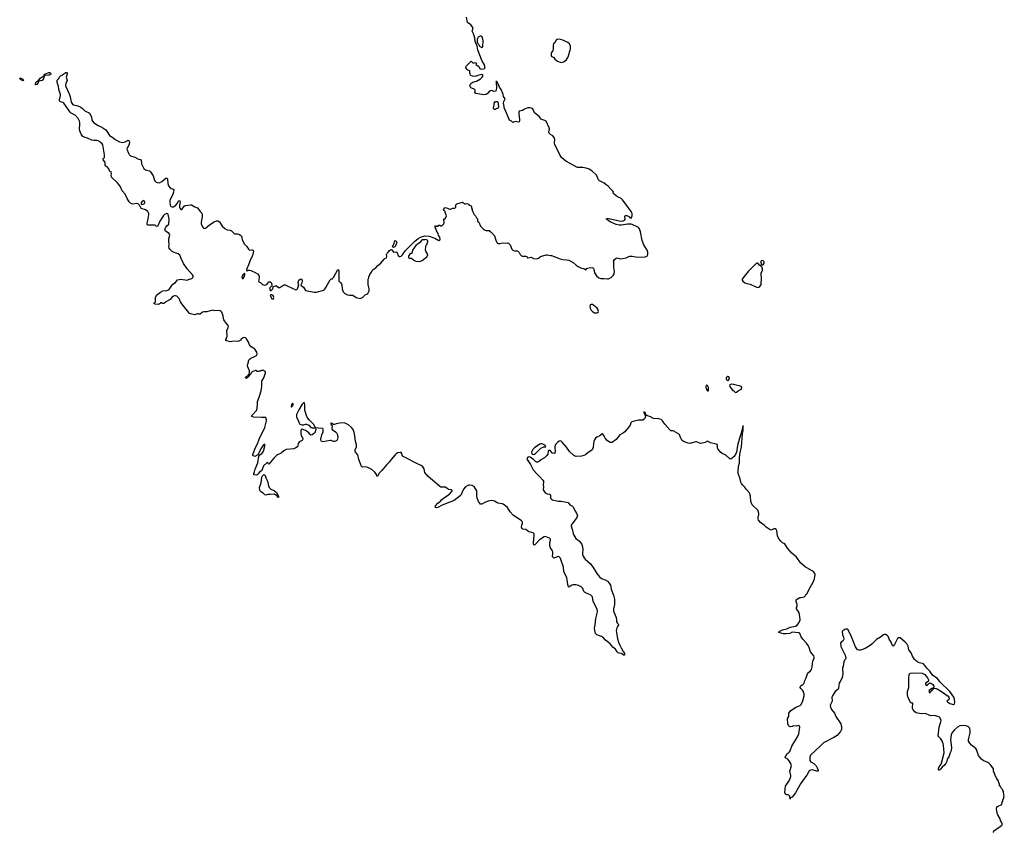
# Model space of a CAD drawing. Header units: inches. Extents: x 2294237 to 2473966, y 835830 to 1006981.
# Tile 76 of 77: x 2396689 to 2415018, y 965450 to 980561. Entities that reach past the tile are written whole.
import ezdxf

# ---------------------------------------------------------------- set-up
doc = ezdxf.new("R2010")
doc.units = ezdxf.units.IN
doc.header["$MEASUREMENT"] = 0
for name, color, linetype in [('C3997', 7, 'Continuous'), ('C4906', 7, 'Continuous'), ('C4907', 7, 'Continuous'), ('C4908', 7, 'Continuous'), ('C4916', 7, 'Continuous'), ('C4917', 7, 'Continuous')]:
    doc.layers.add(name, color=color, linetype=linetype)

msp = doc.modelspace()

# ---------------------------------------------------------------- linework, layer by layer
at = {"layer": 'C3997', "color": 6, "elevation": 100}
for points in [[(2396990, 979348), (2396985, 979350), (2396982, 979370), (2396990, 979394), (2397010, 979413), (2397035, 979425), (2397035, 979430), (2397045, 979435), (2397070, 979470), (2397142, 979518), (2397142, 979530), (2397158, 979550), (2397230, 979576), (2397250, 979578), (2397264, 979564), (2397270, 979550), (2397239, 979530), (2397155, 979525), (2397150, 979509), (2397138, 979502), (2397139, 979490), (2397130, 979457), (2397110, 979430), (2397045, 979415), (2397036, 979390), (2397010, 979355)], [(2396750, 979424), (2396702, 979450), (2396701, 979459), (2396706, 979466), (2396694, 979466), (2396689, 979471), (2396712, 979470), (2396750, 979451), (2396759, 979430)], [(2398990, 977192), (2398961, 977170), (2398951, 977150), (2398952, 977132), (2398958, 977118), (2398990, 977126), (2399010, 977138), (2399017, 977150), (2399018, 977162), (2399010, 977184)]]:
    msp.add_lwpolyline(points, close=True, dxfattribs=at)
msp.add_lwpolyline([(2400000, 975085), (2399990, 975085), (2399947, 975067), (2399870, 975082), (2399850, 975092), (2399830, 975114), (2399707, 975270), (2399682, 975310), (2399656, 975370), (2399640, 975390), (2399612, 975412), (2399590, 975421), (2399570, 975422), (2399537, 975410), (2399490, 975354), (2399411, 975309), (2399390, 975288), (2399370, 975278), (2399350, 975278), (2399330, 975288), (2399313, 975287), (2399304, 975276), (2399270, 975258), (2399210, 975262), (2399189, 975270), (2399198, 975290), (2399218, 975310), (2399219, 975390), (2399237, 975430), (2399310, 975490), (2399355, 975510), (2399430, 975520), (2399466, 975534), (2399486, 975554), (2399521, 975610), (2399543, 975637), (2399590, 975670), (2399630, 975716), (2399690, 975727), (2399810, 975711), (2399830, 975725), (2399895, 975745), (2399917, 975770), (2399918, 975790), (2399905, 975810), (2399805, 975925), (2399740, 976020), (2399694, 976114), (2399670, 976176), (2399641, 976201), (2399566, 976226), (2399530, 976245), (2399486, 976286), (2399472, 976310), (2399467, 976330), (2399472, 976370), (2399465, 976430), (2399464, 976484), (2399487, 976550), (2399470, 976578), (2399403, 976623), (2399395, 976635), (2399393, 976650), (2399396, 976670), (2399410, 976698), (2399430, 976723), (2399465, 976755), (2399472, 976850), (2399453, 976933), (2399444, 976944), (2399428, 976950), (2399385, 976935), (2399364, 976916), (2399300, 976810), (2399270, 976733), (2399250, 976713), (2399230, 976715), (2399210, 976735), (2399198, 976738), (2399150, 976733), (2399070, 976737), (2399061, 976750), (2399061, 976770), (2399077, 976823), (2399092, 976932), (2399091, 976951), (2399073, 976990), (2399030, 977021), (2398950, 977046), (2398946, 977070), (2398926, 977090), (2398915, 977115), (2398894, 977134), (2398870, 977142), (2398790, 977129), (2398750, 977145), (2398730, 977169), (2398690, 977230), (2398651, 977310), (2398595, 977375), (2398563, 977450), (2398538, 977490), (2398503, 977530), (2398415, 977610), (2398401, 977630), (2398391, 977669), (2398401, 977690), (2398390, 977729), (2398370, 977737), (2398359, 977750), (2398350, 977784), (2398319, 977819), (2398290, 977832), (2398280, 977850), (2398281, 977910), (2398243, 977950), (2398243, 977970), (2398266, 977994), (2398270, 978005), (2398270, 978046), (2398244, 978196), (2398235, 978230), (2398223, 978250), (2398190, 978282), (2398150, 978307), (2398127, 978313), (2398070, 978312), (2398030, 978319), (2397950, 978356), (2397890, 978373), (2397867, 978387), (2397832, 978430), (2397806, 978490), (2397802, 978530), (2397811, 978610), (2397809, 978649), (2397804, 978670), (2397780, 978720), (2397721, 978781), (2397650, 978823), (2397630, 978841), (2397510, 979007), (2397490, 979020), (2397450, 979030), (2397430, 979050), (2397430, 979070), (2397448, 979150), (2397447, 979170), (2397424, 979244), (2397404, 979344), (2397386, 979390), (2397384, 979410), (2397390, 979436), (2397415, 979465), (2397430, 979496), (2397450, 979517), (2397486, 979534), (2397510, 979554), (2397550, 979575), (2397570, 979578), (2397574, 979574), (2397576, 979550), (2397555, 979490), (2397558, 979470), (2397573, 979430), (2397547, 979373), (2397544, 979330), (2397610, 979181), (2397630, 979123), (2397645, 979025), (2397670, 978987), (2397690, 978973), (2397770, 978957), (2397827, 978930), (2397858, 978910), (2397910, 978858), (2397970, 978833), (2397990, 978819), (2398027, 978750), (2398035, 978690), (2398065, 978650), (2398149, 978589), (2398218, 978558), (2398292, 978512), (2398327, 978470), (2398364, 978404), (2398425, 978365), (2398468, 978328), (2398548, 978288), (2398605, 978275), (2398653, 978287), (2398710, 978316), (2398727, 978307), (2398734, 978266), (2398718, 978222), (2398687, 978170), (2398686, 978150), (2398713, 978073), (2398725, 978050), (2398750, 978025), (2398830, 978000), (2398890, 977970), (2398951, 977951), (2398958, 977878), (2399001, 977790), (2399030, 977768), (2399105, 977745), (2399126, 977726), (2399174, 977654), (2399201, 977570), (2399230, 977539), (2399250, 977527), (2399290, 977525), (2399334, 977546), (2399410, 977612), (2399432, 977612), (2399440, 977590), (2399445, 977510), (2399461, 977470), (2399490, 977430), (2399510, 977418), (2399546, 977406), (2399556, 977390), (2399553, 977353), (2399541, 977310), (2399487, 977193), (2399482, 977170), (2399492, 977110), (2399506, 977086), (2399530, 977077), (2399550, 977078), (2399573, 977087), (2399594, 977106), (2399621, 977139), (2399650, 977193), (2399653, 977193), (2399670, 977191), (2399674, 977166), (2399663, 977110), (2399664, 977070), (2399670, 977050), (2399690, 977027), (2399710, 977025), (2399752, 977088), (2399770, 977102), (2399870, 977116), (2399890, 977111), (2399950, 977075), (2399999, 977059), (2400000, 977057)], dxfattribs=at)
at = {"layer": 'C4906', "color": 6, "elevation": 100}
for points in [[(2406920, 970000), (2406910, 969995), (2406906, 970000)], [(2407692, 970000), (2407698, 969958), (2407744, 969844), (2407762, 969770), (2407759, 969670), (2407743, 969590), (2407745, 969550), (2407794, 969430), (2407802, 969390), (2407800, 969350), (2407810, 969330), (2407830, 969310), (2407834, 969294), (2407815, 969265), (2407803, 969237), (2407795, 969190), (2407796, 969150), (2407816, 969036), (2407834, 968974), (2407858, 968918), (2407876, 968890), (2407884, 968864), (2407920, 968800), (2407930, 968791), (2407950, 968758), (2407950, 968729), (2407930, 968729), (2407890, 968758), (2407850, 968765), (2407830, 968774), (2407810, 968794), (2407778, 968838), (2407730, 968881), (2407679, 968939), (2407594, 969010), (2407555, 969055), (2407517, 969077), (2407430, 969110), (2407410, 969130), (2407393, 969190), (2407389, 969230), (2407404, 969296), (2407415, 969410), (2407442, 969510), (2407443, 969550), (2407437, 969577), (2407413, 969633), (2407362, 969730), (2407353, 969813), (2407336, 969836), (2407314, 969850), (2407220, 969890), (2407202, 969902), (2407190, 969914), (2407171, 969970), (2407156, 969990), (2407142, 970000)]]:
    msp.add_lwpolyline(points, dxfattribs=at)
at = {"layer": 'C4907', "color": 6, "elevation": 100}
for points in [[(2400000, 977057), (2400049, 976990), (2400078, 976958), (2400086, 976930), (2400085, 976890), (2400069, 976790), (2400070, 976762), (2400090, 976705), (2400110, 976681), (2400130, 976674), (2400150, 976679), (2400221, 976739), (2400310, 976800), (2400350, 976815), (2400376, 976816), (2400390, 976813), (2400410, 976797), (2400459, 976719), (2400510, 976671), (2400550, 976648), (2400610, 976643), (2400630, 976631), (2400680, 976580), (2400694, 976574), (2400747, 976573), (2400769, 976569), (2400798, 976550), (2400818, 976530), (2400828, 976470), (2400866, 976386), (2400918, 976338), (2400950, 976291), (2400970, 976271), (2401010, 976277), (2401030, 976275), (2401040, 976250), (2401030, 976190), (2401010, 976139), (2400979, 976081), (2400956, 976010), (2400914, 975910), (2400912, 975892), (2400928, 975888), (2400944, 975896), (2400970, 975897), (2400990, 975891), (2401074, 975854), (2401115, 975830), (2401139, 975799), (2401148, 975770), (2401144, 975716), (2401136, 975690), (2401140, 975680), (2401170, 975665), (2401211, 975631), (2401230, 975622), (2401250, 975618), (2401290, 975632), (2401330, 975678), (2401350, 975681), (2401370, 975671), (2401386, 975630), (2401385, 975615), (2401378, 975602), (2401347, 975570), (2401346, 975530), (2401350, 975522), (2401370, 975522), (2401395, 975545), (2401406, 975570), (2401408, 975592), (2401450, 975605), (2401470, 975606), (2401510, 975573), (2401530, 975573), (2401585, 975615), (2401610, 975623), (2401630, 975622), (2401670, 975609), (2401830, 975533), (2401850, 975538), (2401862, 975550), (2401877, 975603), (2401882, 975610), (2401884, 975630), (2401874, 975650), (2401873, 975670), (2401887, 975710), (2401910, 975730), (2401930, 975735), (2401948, 975710), (2401950, 975690), (2401935, 975645), (2401922, 975630), (2401931, 975610), (2401950, 975602), (2401970, 975584), (2402010, 975521), (2402169, 975489), (2402208, 975488), (2402350, 975528), (2402370, 975544), (2402390, 975573), (2402470, 975716), (2402490, 975739), (2402510, 975738), (2402516, 975750), (2402530, 975762), (2402610, 975907), (2402621, 975901), (2402628, 975888), (2402630, 975694), (2402641, 975681), (2402670, 975670), (2402685, 975625), (2402690, 975550), (2402713, 975493), (2402745, 975465), (2402790, 975441), (2402829, 975431), (2402890, 975431), (2402950, 975386), (2403030, 975371), (2403070, 975386), (2403099, 975421), (2403120, 975440), (2403150, 975451), (2403170, 975465), (2403194, 975510), (2403195, 975550), (2403175, 975630), (2403175, 975710), (2403178, 975730), (2403188, 975752), (2403189, 975771), (2403205, 975815), (2403238, 975862), (2403250, 975892), (2403268, 975910), (2403319, 975941), (2403358, 975982), (2403415, 976025), (2403466, 976094), (2403486, 976114), (2403518, 976130), (2403524, 976150), (2403519, 976190), (2403527, 976213), (2403549, 976231), (2403576, 976264), (2403590, 976278), (2403610, 976282), (2403618, 976278), (2403650, 976232), (2403690, 976238), (2403710, 976232), (2403741, 976161), (2403753, 976153), (2403770, 976154), (2403790, 976161), (2403815, 976185), (2403862, 976258), (2404038, 976430), (2404110, 976490), (2404150, 976514), (2404230, 976534), (2404310, 976533), (2404415, 976495), (2404490, 976452), (2404510, 976462), (2404515, 976470), (2404509, 976510), (2404486, 976546), (2404478, 976578), (2404450, 976630), (2404441, 976661), (2404425, 976690), (2404422, 976718), (2404430, 976732), (2404450, 976714), (2404470, 976714), (2404482, 976718), (2404490, 976734), (2404510, 976734), (2404530, 976722), (2404550, 976722), (2404582, 976758), (2404588, 976770), (2404586, 976854), (2404610, 976854), (2404633, 976907), (2404609, 976969), (2404608, 976988), (2404590, 977006), (2404578, 977030), (2404588, 977050), (2404610, 977062), (2404650, 977052), (2404690, 977031), (2404708, 977032), (2404750, 977054), (2404790, 977054), (2404806, 977070), (2404808, 977112), (2404826, 977130), (2404930, 977162), (2404953, 977153), (2404970, 977134), (2404990, 977134), (2405010, 977142), (2405044, 977124), (2405054, 977110), (2405093, 977093), (2405100, 977080), (2405102, 977050), (2405112, 977032), (2405113, 977013), (2405124, 976984), (2405150, 976934), (2405172, 976912), (2405190, 976874), (2405210, 976854), (2405214, 976810), (2405234, 976790), (2405270, 976714), (2405314, 976670), (2405337, 976657), (2405350, 976642), (2405370, 976634), (2405430, 976634), (2405438, 976618), (2405464, 976604), (2405533, 976533), (2405534, 976510), (2405550, 976454), (2405570, 976414), (2405590, 976394), (2405630, 976392), (2405650, 976398), (2405770, 976405), (2405790, 976402), (2405822, 976370), (2405851, 976291), (2405870, 976272), (2405900, 976260), (2405950, 976256), (2405962, 976250), (2405987, 976227), (2406006, 976190), (2406030, 976165), (2406050, 976156), (2406110, 976161), (2406130, 976151), (2406142, 976130), (2406150, 976126), (2406184, 976136), (2406210, 976137), (2406254, 976114), (2406309, 976111), (2406350, 976122), (2406370, 976142), (2406386, 976150), (2406490, 976181), (2406510, 976181), (2406568, 976168), (2406590, 976171), (2406748, 976108), (2406797, 976097), (2406870, 976092), (2406910, 976083), (2406990, 976042), (2407046, 975990), (2407083, 975963), (2407150, 975936), (2407190, 975927), (2407230, 975902), (2407249, 975930), (2407263, 975937), (2407290, 975944), (2407350, 975947), (2407370, 975931), (2407378, 975918), (2407391, 975850), (2407425, 975790), (2407470, 975757), (2407510, 975744), (2407570, 975743), (2407630, 975734), (2407650, 975737), (2407700, 975760), (2407740, 975800), (2407755, 975830), (2407759, 975870), (2407747, 975950), (2407749, 976050), (2407744, 976070), (2407754, 976090), (2407790, 976121), (2407810, 976125), (2407870, 976110), (2407910, 976113), (2407979, 976130), (2408026, 976154), (2408050, 976161), (2408090, 976158), (2408190, 976138), (2408333, 976147), (2408350, 976150), (2408374, 976166), (2408384, 976190), (2408383, 976230), (2408370, 976267), (2408307, 976370), (2408277, 976450), (2408246, 976610), (2408227, 976670), (2408211, 976690), (2408186, 976706), (2408090, 976750), (2408070, 976754), (2408004, 976756), (2407890, 976733), (2407846, 976734), (2407790, 976745), (2407695, 976790), (2407629, 976830), (2407623, 976843), (2407609, 976850), (2407620, 976860), (2407650, 976861), (2407802, 976830), (2407850, 976815), (2407890, 976810), (2407926, 976814), (2407949, 976830), (2407960, 976850), (2407954, 976906), (2407964, 976916), (2407990, 976917), (2408038, 976890), (2408050, 976872), (2408070, 976865), (2408093, 976910), (2408093, 976930), (2408089, 976950), (2408070, 976990), (2407957, 977150), (2407909, 977210), (2407887, 977230), (2407820, 977260), (2407754, 977310), (2407738, 977330), (2407743, 977350), (2407732, 977370), (2407699, 977399), (2407643, 977463), (2407606, 977486), (2407570, 977517), (2407482, 977562), (2407462, 977582), (2407445, 977630), (2407420, 977670), (2407337, 977750), (2407290, 977778), (2407237, 977797), (2407170, 977807), (2407070, 977809), (2406855, 977930), (2406782, 977990), (2406751, 978030), (2406728, 978090), (2406649, 978230), (2406642, 978270), (2406648, 978330), (2406646, 978350), (2406637, 978370), (2406616, 978396), (2406570, 978423), (2406545, 978450), (2406539, 978470), (2406551, 978530), (2406548, 978548), (2406490, 978669), (2406466, 978686), (2406393, 978710), (2406383, 978730), (2406358, 978758), (2406270, 978830), (2406250, 978889), (2406235, 978910), (2406190, 978920), (2406150, 978918), (2406086, 978894), (2406050, 978869), (2405990, 978858), (2405981, 978839), (2405978, 978810), (2405996, 978704), (2405996, 978670), (2405990, 978662), (2405970, 978654), (2405910, 978668), (2405869, 978649), (2405846, 978670), (2405809, 978689), (2405736, 978850), (2405716, 978910), (2405698, 979010), (2405702, 979038), (2405725, 979090), (2405693, 979130), (2405690, 979170), (2405681, 979190), (2405650, 979259), (2405624, 979304), (2405610, 979343), (2405570, 979412), (2405554, 979410), (2405559, 979399), (2405565, 979295), (2405562, 979258), (2405550, 979228), (2405523, 979223), (2405470, 979244), (2405432, 979230), (2405398, 979190), (2405370, 979168), (2405330, 979162), (2405178, 979190), (2405162, 979210), (2405169, 979230), (2405169, 979250), (2405160, 979260), (2405137, 979277), (2405088, 979290), (2405069, 979329), (2405074, 979350), (2405087, 979373), (2405123, 979397), (2405190, 979416), (2405270, 979458), (2405301, 979490), (2405311, 979510), (2405312, 979530), (2405290, 979539), (2405216, 979524), (2405182, 979510), (2405150, 979504), (2405118, 979510), (2405090, 979524), (2405082, 979530), (2405076, 979556), (2405069, 979570), (2405066, 979610), (2405030, 979624), (2405010, 979639), (2404996, 979670), (2405003, 979697), (2405091, 979791), (2405130, 979752), (2405170, 979762), (2405190, 979754), (2405182, 979730), (2405230, 979699), (2405255, 979655), (2405270, 979647), (2405290, 979642), (2405349, 979651), (2405351, 979690), (2405333, 979733), (2405297, 979790), (2405242, 979930), (2405219, 980000)], [(2406618, 980000), (2406614, 979986), (2406587, 979950), (2406580, 979930), (2406580, 979900), (2406585, 979885), (2406630, 979858), (2406648, 979828), (2406698, 979790), (2406730, 979775), (2406770, 979767), (2406810, 979777), (2406859, 979810), (2406890, 979858), (2406906, 979890), (2406939, 980000)], [(2406906, 970000), (2406903, 970003), (2406890, 970042), (2406883, 970130), (2406875, 970170), (2406820, 970290), (2406813, 970370), (2406758, 970530), (2406750, 970544), (2406730, 970563), (2406710, 970569), (2406630, 970538), (2406611, 970551), (2406609, 970570), (2406616, 970624), (2406615, 970650), (2406610, 970670), (2406573, 970730), (2406557, 970770), (2406555, 970825), (2406570, 970870), (2406571, 970890), (2406550, 970910), (2406490, 970934), (2406470, 970936), (2406450, 970931), (2406363, 970877), (2406290, 970796), (2406270, 970779), (2406263, 970783), (2406257, 970797), (2406256, 970816), (2406267, 970967), (2406265, 970990), (2406248, 971008), (2406168, 971028), (2406110, 971067), (2406053, 971073), (2406041, 971081), (2406031, 971111), (2406036, 971150), (2406050, 971190), (2406050, 971210), (2406032, 971232), (2405878, 971338), (2405821, 971401), (2405770, 971479), (2405690, 971538), (2405670, 971547), (2405590, 971557), (2405530, 971595), (2405504, 971604), (2405470, 971606), (2405410, 971598), (2405361, 971579), (2405290, 971539), (2405270, 971541), (2405230, 971592), (2405206, 971650), (2405198, 971710), (2405202, 971770), (2405196, 971790), (2405148, 971868), (2405110, 971891), (2405070, 971897), (2405050, 971896), (2405030, 971891), (2404990, 971865), (2404950, 971822), (2404904, 971710), (2404887, 971693), (2404776, 971610), (2404616, 971544), (2404541, 971519), (2404470, 971479), (2404450, 971474), (2404430, 971477), (2404424, 971490), (2404430, 971510), (2404470, 971560), (2404523, 971597), (2404550, 971625), (2404643, 971697), (2404692, 971728), (2404730, 971770), (2404741, 971790), (2404738, 971798), (2404730, 971806), (2404671, 971811), (2404640, 971840), (2404610, 971855), (2404590, 971859), (2404530, 971855), (2404510, 971867), (2404290, 972060), (2404232, 972130), (2404221, 972201), (2404196, 972236), (2404162, 972262), (2404122, 972282), (2403830, 972430), (2403811, 972450), (2403806, 972486), (2403790, 972500), (2403770, 972504), (2403730, 972496), (2403700, 972480), (2403678, 972462), (2403605, 972375), (2403570, 972325), (2403522, 972278), (2403430, 972165), (2403381, 972119), (2403350, 972058), (2403335, 972075), (2403330, 972090), (2403298, 972138), (2403244, 972184), (2403207, 972207), (2403170, 972224), (2403118, 972238), (2403070, 972229), (2403050, 972239), (2403036, 972290), (2403001, 972370), (2402981, 972461), (2402943, 972510), (2402936, 972530), (2402934, 972550), (2402959, 972610), (2402961, 972650), (2402938, 972710), (2402931, 972810), (2402915, 972875), (2402895, 972930), (2402866, 972970), (2402810, 973016), (2402750, 973049), (2402730, 973054), (2402649, 973051), (2402581, 973039), (2402550, 973024), (2402530, 973022), (2402501, 973041), (2402490, 973058), (2402482, 973050), (2402483, 973037), (2402490, 973018), (2402497, 973017), (2402505, 973005), (2402503, 972950), (2402509, 972930), (2402570, 972886), (2402590, 972865), (2402598, 972850), (2402609, 972790), (2402604, 972750), (2402590, 972727), (2402570, 972712), (2402550, 972706), (2402530, 972706), (2402490, 972726), (2402470, 972727), (2402330, 972700), (2402310, 972705), (2402300, 972720), (2402297, 972750), (2402311, 972829), (2402340, 972890), (2402339, 972939), (2402330, 972952), (2402250, 972953), (2402202, 972962), (2402184, 972984), (2402158, 973030), (2402086, 973106), (2402050, 973150), (2402027, 973190), (2401999, 973290), (2401995, 973330), (2402000, 973390), (2401990, 973425), (2401970, 973425), (2401950, 973403), (2401884, 973296), (2401844, 973210), (2401840, 973190), (2401843, 973163), (2401870, 973117), (2401891, 973051), (2401899, 973039), (2401922, 973022), (2401950, 973015), (2401981, 973019), (2402010, 973030), (2402028, 973028), (2402070, 973013), (2402110, 972971), (2402136, 972964), (2402170, 972965), (2402194, 972954), (2402199, 972930), (2402196, 972910), (2402190, 972890), (2402178, 972870), (2402159, 972850), (2402131, 972830), (2402110, 972827), (2402096, 972836), (2402072, 972870), (2402050, 972890), (2402010, 972915), (2401950, 972940), (2401930, 972933), (2401921, 972899), (2401920, 972850), (2401926, 972826), (2401945, 972785), (2401957, 972770), (2401963, 972750), (2401950, 972724), (2401910, 972709), (2401890, 972693), (2401873, 972670), (2401870, 972630), (2401861, 972610), (2401832, 972590), (2401790, 972571), (2401650, 972557), (2401604, 972536), (2401555, 972490), (2401490, 972461), (2401470, 972447), (2401423, 972397), (2401330, 972285), (2401318, 972290), (2401310, 972318), (2401306, 972314), (2401290, 972312), (2401227, 972253), (2401195, 972165), (2401150, 972132), (2401130, 972103), (2401110, 972086), (2401090, 972079), (2401048, 972088), (2401046, 972110), (2401060, 972140), (2401074, 972190), (2401125, 972310), (2401143, 972437), (2401161, 972459), (2401200, 972490), (2401226, 972530), (2401250, 972618), (2401250, 972659), (2401230, 972647), (2401190, 972590), (2401145, 972510), (2401131, 972469), (2401122, 972458), (2401069, 972429), (2401030, 972444), (2401028, 972468), (2401044, 972496), (2401070, 972586), (2401115, 972665), (2401148, 972750), (2401251, 972969), (2401284, 973090), (2401284, 973110), (2401270, 973153), (2401250, 973157), (2401188, 973152), (2401043, 973163), (2401008, 973170), (2401009, 973190), (2401105, 973290), (2401107, 973333), (2401118, 973390), (2401115, 973450), (2401146, 973530), (2401183, 973650), (2401197, 973730), (2401194, 973830), (2401233, 973890), (2401267, 973987), (2401267, 974007), (2401230, 974028), (2401190, 974028), (2401170, 974018), (2401150, 974018), (2401131, 974009), (2401110, 974009), (2401087, 974027), (2401070, 974028), (2401016, 974004), (2401005, 973995), (2400978, 973950), (2400961, 973939), (2400943, 973910), (2400921, 973890), (2400910, 973883), (2400895, 973890), (2400900, 973910), (2400941, 973939), (2400950, 973955), (2400960, 973960), (2400969, 973990), (2400965, 974025), (2400928, 974110), (2400928, 974130), (2400946, 974190), (2400946, 974210), (2400963, 974237), (2400990, 974262), (2401050, 974286), (2401095, 974310), (2401109, 974331), (2401104, 974370), (2401066, 974426), (2401032, 974452), (2400998, 974470), (2400965, 974505), (2400941, 974570), (2400910, 974619), (2400890, 974639), (2400870, 974644), (2400850, 974639), (2400812, 974610), (2400804, 974596), (2400780, 974580), (2400751, 974569), (2400670, 974573), (2400610, 974565), (2400526, 974590), (2400528, 974608), (2400545, 974636), (2400552, 974668), (2400547, 974773), (2400572, 974830), (2400575, 974855), (2400569, 974870), (2400532, 974912), (2400491, 974971), (2400484, 974990), (2400474, 975050), (2400450, 975113), (2400438, 975130), (2400422, 975142), (2400390, 975149), (2400319, 975139), (2400270, 975153), (2400239, 975141), (2400192, 975130), (2400170, 975119), (2400125, 975124), (2400090, 975118), (2400050, 975081), (2400030, 975078), (2400010, 975085), (2400000, 975085)], [(2410000, 973765), (2409986, 973770), (2409946, 973774), (2409922, 973770), (2409910, 973762), (2409903, 973750), (2409910, 973732), (2409950, 973672), (2409982, 973650), (2410000, 973632)], [(2410000, 972446), (2409990, 972429), (2409930, 972379), (2409910, 972383), (2409832, 972452), (2409763, 972483), (2409742, 972502), (2409686, 972570), (2409679, 972590), (2409678, 972630), (2409670, 972650), (2409656, 972656), (2409550, 972680), (2409490, 972712), (2409450, 972687), (2409370, 972673), (2409350, 972676), (2409290, 972703), (2409270, 972701), (2409190, 972674), (2409170, 972673), (2409130, 972679), (2409046, 972706), (2409018, 972730), (2408994, 972770), (2408969, 972830), (2408950, 972849), (2408886, 972886), (2408870, 972902), (2408850, 972909), (2408830, 972904), (2408811, 972909), (2408790, 972923), (2408697, 973030), (2408653, 973093), (2408630, 973115), (2408590, 973132), (2408490, 973138), (2408430, 973169), (2408366, 973190), (2408346, 973206), (2408330, 973246), (2408310, 973258), (2408305, 973250), (2408330, 973194), (2408334, 973194), (2408337, 973177), (2408326, 973134), (2408317, 973123), (2408290, 973106), (2408270, 973103), (2408206, 973106), (2408085, 973075), (2408066, 973054), (2408051, 973010), (2408036, 972984), (2407951, 972889), (2407930, 972870), (2407863, 972830), (2407790, 972743), (2407770, 972725), (2407712, 972688), (2407690, 972689), (2407670, 972698), (2407628, 972728), (2407587, 972770), (2407570, 972809), (2407550, 972839), (2407530, 972849), (2407486, 972814), (2407430, 972786), (2407410, 972768), (2407390, 972737), (2407379, 972710), (2407371, 972670), (2407365, 972595), (2407346, 972554), (2407324, 972536), (2407270, 972505), (2407219, 972461), (2407190, 972446), (2407150, 972437), (2407051, 972431), (2407030, 972434), (2407006, 972446), (2406924, 972524), (2406870, 972602), (2406790, 972695), (2406770, 972713), (2406750, 972720), (2406730, 972712), (2406700, 972690), (2406665, 972650), (2406653, 972610), (2406657, 972510), (2406650, 972489), (2406630, 972487), (2406610, 972493), (2406562, 972542), (2406550, 972549), (2406537, 972543), (2406530, 972534), (2406520, 972470), (2406498, 972442), (2406456, 972404), (2406405, 972375), (2406350, 972332), (2406330, 972323), (2406310, 972325), (2406290, 972335), (2406251, 972371), (2406190, 972418), (2406170, 972423), (2406150, 972415), (2406130, 972390), (2406134, 972370), (2406201, 972281), (2406250, 972183), (2406320, 972100), (2406372, 972052), (2406429, 971990), (2406440, 971970), (2406442, 971950), (2406433, 971910), (2406438, 971862), (2406436, 971810), (2406457, 971770), (2406472, 971752), (2406510, 971731), (2406550, 971728), (2406570, 971716), (2406571, 971650), (2406590, 971631), (2406610, 971621), (2406710, 971597), (2406770, 971594), (2406898, 971570), (2406931, 971531), (2406983, 971503), (2406993, 971493), (2407028, 971408), (2407062, 971362), (2407070, 971330), (2407059, 971290), (2406953, 971150), (2406954, 971130), (2406973, 971073), (2406990, 970995), (2407004, 970964), (2407043, 970903), (2407111, 970851), (2407152, 970790), (2407165, 970745), (2407173, 970690), (2407165, 970630), (2407166, 970606), (2407180, 970570), (2407200, 970540), (2407218, 970518), (2407316, 970430), (2407364, 970364), (2407432, 970250), (2407485, 970185), (2407517, 970157), (2407590, 970134), (2407630, 970108), (2407664, 970070), (2407687, 970030), (2407692, 970000)], [(2407142, 970000), (2407130, 970009), (2407090, 970029), (2407050, 970038), (2406990, 970038), (2406967, 970033), (2406930, 970005), (2406920, 970000)]]:
    msp.add_lwpolyline(points, dxfattribs=at)
for points in [[(2405550, 978888), (2405530, 978889), (2405509, 978910), (2405510, 978934), (2405516, 978944), (2405522, 978970), (2405519, 979010), (2405544, 979036), (2405570, 979039), (2405590, 979030), (2405599, 978990), (2405601, 978930), (2405590, 978909), (2405570, 978909), (2405558, 978902)], [(2403650, 976318), (2403629, 976329), (2403659, 976401), (2403670, 976452), (2403698, 976438), (2403711, 976410), (2403680, 976340), (2403670, 976329)], [(2404250, 976468), (2404230, 976462), (2404190, 976461), (2404170, 976453), (2404131, 976409), (2404066, 976354), (2404000, 976270), (2403992, 976210), (2403970, 976208), (2403950, 976194), (2403932, 976170), (2403925, 976150), (2403930, 976134), (2403944, 976124), (2403980, 976120), (2404024, 976084), (2404065, 976065), (2404130, 976059), (2404150, 976066), (2404183, 976077), (2404246, 976130), (2404270, 976142), (2404289, 976190), (2404249, 976249), (2404242, 976270), (2404248, 976332), (2404258, 976362), (2404270, 976374), (2404286, 976430), (2404286, 976450)], [(2400877, 975837), (2400870, 975836), (2400846, 975810), (2400822, 975770), (2400830, 975745), (2400850, 975743), (2400870, 975771), (2400881, 975819), (2400887, 975827)], [(2401382, 975438), (2401364, 975436), (2401354, 975430), (2401371, 975390), (2401386, 975366), (2401410, 975358), (2401419, 975390), (2401417, 975410), (2401410, 975425)], [(2407330, 975261), (2407310, 975252), (2407303, 975230), (2407307, 975190), (2407330, 975151), (2407361, 975121), (2407390, 975105), (2407430, 975101), (2407450, 975107), (2407455, 975110), (2407463, 975130), (2407451, 975170), (2407440, 975190), (2407380, 975240), (2407350, 975258)], [(2409870, 973918), (2409850, 973908), (2409843, 973890), (2409843, 973870), (2409850, 973858), (2409870, 973845), (2409890, 973858), (2409901, 973890), (2409890, 973909)], [(2409470, 973758), (2409461, 973730), (2409461, 973710), (2409467, 973690), (2409490, 973651), (2409510, 973654), (2409513, 973687), (2409509, 973710), (2409490, 973748)], [(2401774, 973414), (2401763, 973410), (2401747, 973390), (2401745, 973365), (2401750, 973348), (2401757, 973363), (2401770, 973369), (2401779, 973390), (2401781, 973410)], [(2406390, 972663), (2406370, 972656), (2406274, 972590), (2406242, 972558), (2406217, 972510), (2406222, 972482), (2406230, 972474), (2406250, 972467), (2406270, 972471), (2406290, 972484), (2406390, 972585), (2406447, 972607), (2406486, 972610), (2406478, 972618), (2406477, 972630), (2406430, 972655), (2406410, 972662)], [(2401510, 971666), (2401490, 971668), (2401477, 971697), (2401430, 971725), (2401350, 971718), (2401310, 971719), (2401269, 971710), (2401250, 971717), (2401223, 971743), (2401175, 971775), (2401162, 971802), (2401156, 971850), (2401183, 971937), (2401199, 972041), (2401210, 972067), (2401230, 972085), (2401250, 972087), (2401256, 972076), (2401270, 972030), (2401303, 971970), (2401321, 971881), (2401333, 971853), (2401363, 971823), (2401431, 971790), (2401470, 971761), (2401510, 971692)]]:
    msp.add_lwpolyline(points, close=True, dxfattribs=at)
at = {"layer": 'C4908', "color": 6, "elevation": 100}
for points in [[(2405219, 980000), (2405210, 980028), (2405205, 980070), (2405190, 980098), (2405170, 980158), (2405162, 980222), (2405137, 980297), (2405110, 980350), (2405129, 980410), (2405086, 980466), (2405026, 980510), (2405007, 980610)], [(2406939, 980000), (2406942, 980010), (2406941, 980070), (2406927, 980110), (2406896, 980136), (2406799, 980179), (2406750, 980195), (2406710, 980199), (2406690, 980194), (2406676, 980184), (2406650, 980132), (2406628, 980110), (2406618, 980090), (2406622, 980010), (2406618, 980000)]]:
    msp.add_lwpolyline(points, dxfattribs=at)
msp.add_lwpolyline([(2405270, 980258), (2405227, 980233), (2405211, 980210), (2405205, 980190), (2405205, 980150), (2405216, 980116), (2405230, 980105), (2405251, 980070), (2405290, 980043), (2405302, 980050), (2405313, 980070), (2405317, 980170), (2405302, 980230), (2405290, 980248)], close=True, dxfattribs=at)
at = {"layer": 'C4916', "color": 6, "elevation": 100}
msp.add_lwpolyline([(2414815, 965430), (2414824, 965456), (2414850, 965478), (2414933, 965530), (2414978, 965570), (2414978, 965590), (2414962, 965630), (2414949, 965650), (2414940, 965680), (2414896, 965756), (2414885, 965790), (2414873, 965870), (2414878, 965890), (2414891, 965909), (2414974, 965950), (2414978, 965990), (2414989, 966010), (2414989, 966030), (2415008, 966070), (2415008, 966092), (2415018, 966110), (2415008, 966130), (2415006, 966190), (2414988, 966208), (2414987, 966227), (2414968, 966248), (2414950, 966286), (2414928, 966310), (2414927, 966327), (2414908, 966368), (2414907, 966387), (2414888, 966408), (2414887, 966427), (2414870, 966446), (2414848, 966490), (2414835, 966530), (2414822, 966550), (2414815, 966570), (2414814, 966610), (2414805, 966630), (2414761, 966690), (2414730, 966720), (2414710, 966732), (2414626, 966766), (2414592, 966792), (2414540, 966860), (2414501, 966970), (2414490, 966990), (2414410, 967056), (2414376, 967090), (2414352, 967130), (2414350, 967150), (2414384, 967290), (2414385, 967330), (2414379, 967359), (2414370, 967376), (2414350, 967395), (2414307, 967413), (2414250, 967422), (2414190, 967412), (2414149, 967390), (2414090, 967341), (2414050, 967287), (2414030, 967245), (2414017, 967150), (2414032, 967010), (2414026, 966950), (2414012, 966908), (2413983, 966837), (2413956, 966790), (2413946, 966750), (2413930, 966715), (2413911, 966690), (2413859, 966641), (2413830, 966604), (2413810, 966587), (2413798, 966590), (2413794, 966594), (2413795, 966610), (2413808, 966648), (2413840, 966700), (2413856, 966744), (2413896, 966910), (2413886, 967050), (2413871, 967111), (2413837, 967170), (2413797, 967210), (2413784, 967230), (2413808, 967390), (2413839, 967490), (2413842, 967510), (2413836, 967530), (2413813, 967573), (2413783, 967590), (2413710, 967606), (2413650, 967599), (2413630, 967604), (2413550, 967642), (2413470, 967640), (2413410, 967647), (2413378, 967658), (2413354, 967674), (2413325, 967705), (2413317, 967717), (2413310, 967751), (2413316, 967836), (2413290, 967838), (2413270, 967848), (2413267, 967867), (2413230, 967937), (2413215, 967990), (2413213, 968050), (2413240, 968130), (2413242, 968298), (2413250, 968378), (2413260, 968390), (2413270, 968394), (2413330, 968400), (2413490, 968391), (2413540, 968370), (2413590, 968310), (2413609, 968270), (2413603, 968237), (2413551, 968210), (2413551, 968190), (2413562, 968170), (2413570, 968165), (2413590, 968178), (2413610, 968202), (2413630, 968211), (2413650, 968207), (2413690, 968181), (2413706, 968150), (2413700, 968120), (2413670, 968109), (2413618, 968070), (2413612, 968050), (2413630, 968022), (2413639, 968041), (2413658, 968062), (2413670, 968067), (2413679, 968081), (2413693, 968090), (2413695, 968105), (2413706, 968110), (2413702, 968118), (2413712, 968112), (2413749, 968111), (2413770, 968102), (2413850, 968055), (2413970, 967968), (2413983, 967950), (2413990, 967930), (2413990, 967910), (2413982, 967898), (2413951, 967870), (2413960, 967860), (2414006, 967830), (2414070, 967813), (2414090, 967821), (2414094, 967846), (2414091, 967910), (2414076, 967950), (2414002, 968050), (2413827, 968227), (2413772, 968292), (2413690, 968351), (2413634, 968430), (2413574, 968490), (2413521, 968561), (2413496, 968576), (2413430, 968588), (2413410, 968597), (2413348, 968650), (2413307, 968710), (2413283, 968770), (2413243, 968830), (2413230, 968895), (2413211, 968931), (2413170, 968972), (2413078, 969050), (2413070, 969054), (2413050, 969054), (2413030, 969038), (2413010, 969004), (2412975, 968925), (2412950, 968897), (2412930, 968915), (2412910, 968973), (2412872, 969030), (2412860, 969070), (2412843, 969090), (2412810, 969111), (2412790, 969115), (2412770, 969110), (2412714, 969066), (2412640, 969020), (2412561, 968939), (2412522, 968910), (2412430, 968854), (2412339, 968821), (2412310, 968820), (2412286, 968830), (2412270, 968849), (2412250, 968885), (2412172, 969072), (2412110, 969202), (2412090, 969213), (2412069, 969211), (2412050, 969205), (2412010, 969181), (2412002, 969170), (2412007, 969110), (2412025, 969065), (2412029, 969030), (2412010, 968991), (2411980, 968970), (2411967, 968950), (2411977, 968890), (2412057, 968730), (2412070, 968674), (2412064, 968656), (2412046, 968634), (2412033, 968607), (2412018, 968522), (2412008, 968490), (2412004, 968470), (2412010, 968390), (2412001, 968310), (2411960, 968240), (2411947, 968210), (2411935, 968170), (2411929, 968111), (2411923, 968097), (2411869, 968051), (2411817, 967970), (2411810, 967950), (2411812, 967870), (2411781, 967810), (2411776, 967790), (2411780, 967760), (2411799, 967719), (2411856, 967650), (2411883, 967590), (2411978, 967450), (2411989, 967390), (2411987, 967350), (2411981, 967330), (2411970, 967310), (2411906, 967234), (2411844, 967196), (2411650, 967097), (2411590, 967033), (2411410, 966870), (2411397, 966830), (2411395, 966795), (2411400, 966770), (2411412, 966750), (2411430, 966734), (2411471, 966710), (2411514, 966670), (2411536, 966630), (2411550, 966590), (2411550, 966568), (2411530, 966567), (2411450, 966596), (2411410, 966588), (2411385, 966575), (2411345, 966495), (2411298, 966442), (2411224, 966336), (2411130, 966169), (2411070, 966088), (2411034, 966070), (2411033, 966047), (2411029, 966049), (2411029, 966070), (2411019, 966110), (2411010, 966122), (2410990, 966128), (2410968, 966128), (2410944, 966144), (2410935, 966175), (2410948, 966290), (2411017, 966403), (2411044, 966470), (2411044, 966490), (2411028, 966572), (2411054, 966670), (2411043, 966710), (2411008, 966769), (2410990, 966790), (2410953, 966810), (2410934, 966830), (2410943, 966837), (2410967, 966893), (2411010, 966918), (2411021, 966930), (2411033, 966950), (2411063, 967037), (2411170, 967211), (2411190, 967265), (2411214, 967390), (2411208, 967408), (2411190, 967418), (2411150, 967409), (2411094, 967414), (2411070, 967401), (2411030, 967394), (2411020, 967400), (2411001, 967421), (2410989, 967449), (2410982, 967550), (2411005, 967590), (2411009, 967650), (2411036, 967690), (2411140, 967760), (2411219, 967790), (2411237, 967810), (2411270, 967879), (2411291, 967970), (2411293, 968010), (2411270, 968070), (2411232, 968110), (2411221, 968130), (2411223, 968150), (2411237, 968163), (2411270, 968180), (2411290, 968205), (2411304, 968256), (2411332, 968310), (2411357, 968383), (2411374, 968406), (2411410, 968436), (2411430, 968465), (2411442, 968510), (2411456, 968624), (2411477, 968670), (2411480, 968690), (2411470, 968716), (2411409, 968789), (2411387, 968870), (2411369, 968910), (2411334, 968954), (2411265, 969025), (2411238, 969070), (2411211, 969130), (2411190, 969146), (2411070, 969158), (2411028, 969132), (2410950, 969124), (2410910, 969128), (2410818, 969150), (2410824, 969170), (2410890, 969202), (2410915, 969210), (2410970, 969218), (2411033, 969250), (2411130, 969267), (2411162, 969290), (2411192, 969330), (2411204, 969350), (2411215, 969390), (2411213, 969450), (2411206, 969486), (2411191, 969530), (2411170, 969566), (2411150, 969590), (2411147, 969613), (2411164, 969650), (2411165, 969670), (2411142, 969730), (2411142, 969758), (2411152, 969768), (2411210, 969800), (2411230, 969806), (2411270, 969807), (2411290, 969816), (2411342, 969870), (2411412, 970000)], dxfattribs=at)
at = {"layer": 'C4917', "color": 6, "elevation": 100}
for points in [[(2410428, 976028), (2410410, 976025), (2410403, 976017), (2410390, 976013), (2410250, 975873), (2410150, 975750), (2410138, 975730), (2410138, 975710), (2410149, 975690), (2410190, 975662), (2410225, 975650), (2410290, 975637), (2410390, 975585), (2410430, 975576), (2410450, 975579), (2410470, 975593), (2410493, 975630), (2410501, 975750), (2410489, 975830), (2410494, 975850), (2410515, 975890), (2410518, 975930), (2410508, 975948), (2410486, 975970), (2410482, 975982), (2410470, 975986)], [(2410505, 976075), (2410492, 976068), (2410482, 976050), (2410492, 976030), (2410493, 976013), (2410498, 975998), (2410530, 975994), (2410549, 976030), (2410549, 976050), (2410530, 976074)]]:
    msp.add_lwpolyline(points, close=True, dxfattribs=at)
for points in [[(2410000, 973632), (2410010, 973622), (2410030, 973625), (2410066, 973654), (2410110, 973676), (2410124, 973690), (2410133, 973710), (2410119, 973730), (2410090, 973743), (2410050, 973749), (2410000, 973765)], [(2411412, 970000), (2411460, 970090), (2411485, 970150), (2411495, 970230), (2411493, 970250), (2411470, 970281), (2411310, 970374), (2411230, 970442), (2411150, 970556), (2411061, 970630), (2410981, 970721), (2410930, 970801), (2410890, 970822), (2410858, 970850), (2410825, 970890), (2410802, 970930), (2410795, 970950), (2410784, 971044), (2410769, 971070), (2410750, 971084), (2410730, 971084), (2410690, 971062), (2410670, 971059), (2410662, 971062), (2410582, 971110), (2410547, 971147), (2410479, 971199), (2410444, 971244), (2410435, 971270), (2410434, 971290), (2410449, 971350), (2410449, 971370), (2410439, 971410), (2410429, 971430), (2410327, 971527), (2410299, 971590), (2410292, 971690), (2410272, 971750), (2410210, 971823), (2410183, 971863), (2410150, 971894), (2410126, 971926), (2410116, 971950), (2410104, 972010), (2410065, 972110), (2410063, 972130), (2410072, 972250), (2410090, 972310), (2410088, 972390), (2410095, 972470), (2410123, 972610), (2410142, 972858), (2410150, 972881), (2410154, 972914), (2410157, 972997), (2410150, 973008), (2410137, 972930), (2410130, 972919), (2410115, 972845), (2410087, 972770), (2410052, 972632), (2410035, 972505), (2410000, 972446)]]:
    msp.add_lwpolyline(points, dxfattribs=at)

doc.saveas('drawing.dxf')
